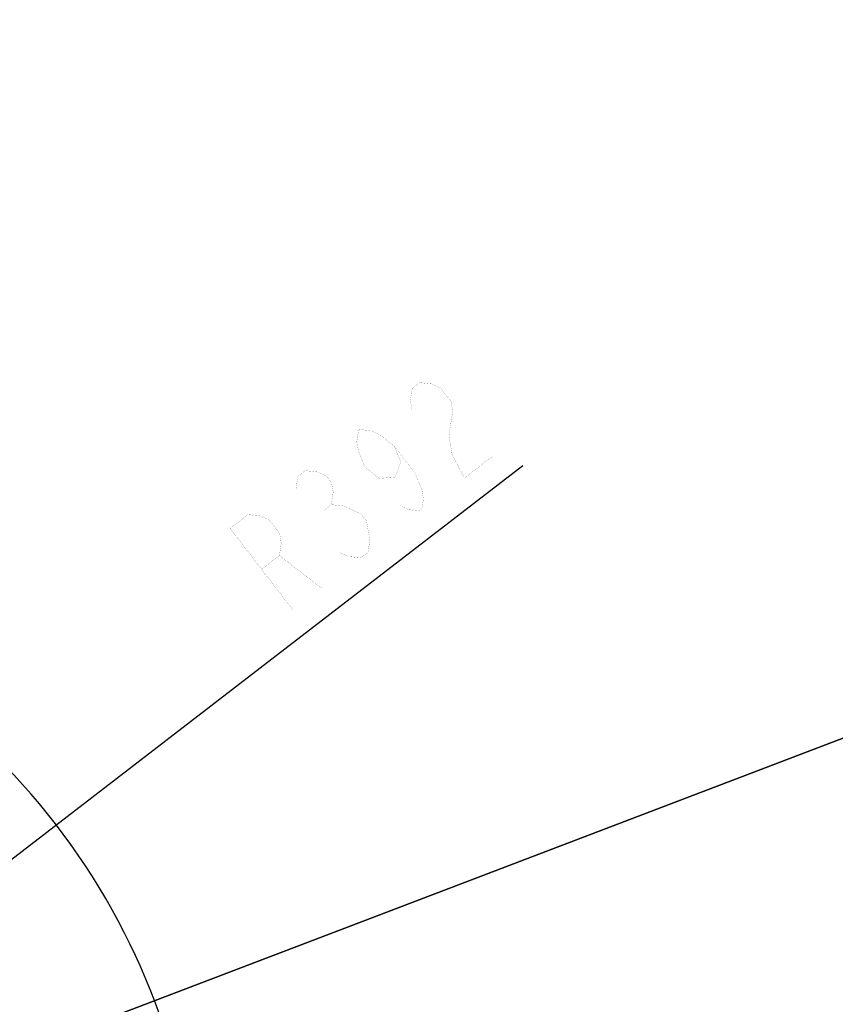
# Model space of a CAD drawing. Header units: millimetres. Extents: x 0 to 11890, y 0 to 8410.
# Tile 84 of 130: x 6946 to 7619, y 2005 to 2817. Entities that reach past the tile are written whole.
import ezdxf

# ---------------------------------------------------------------- set-up
doc = ezdxf.new("R2010")
doc.units = ezdxf.units.MM
doc.header["$LTSCALE"] = 653.95
doc.layers.get('0').update_dxf_attribs({"linetype": 'CONTINUOUS'})
doc.layers.add('JISHUZILIAO_DXF_DIMENSION', color=7, linetype='CONTINUOUS')
doc.styles.get("Standard").update_dxf_attribs({"font": 'txt', "width": 0.7})
doc.dimstyles.new('DIMSTYLE_3', dxfattribs={"dimtxt": 85, "dimasz": 60, "dimexe": 1, "dimexo": 0, "dimtad": 1, "dimdsep": 46, "dimtxsty": 'Standard', "dimblk": '_FILLED', "dimblk1": '_FILLED', "dimblk2": '_FILLED', "dimcen": 0.09, "dimclrt": 5, "dimazin": 2, "dimtp": 0.5, "dimtm": 0.5, "dimtfac": 1, "dimtofl": 0, "dimtmove": 0, "dimatfit": 3, "dimldrblk": '_FILLED', "dimfxl": 1, "dimtolj": 1, "dimarcsym": 0})
doc.dimstyles.new('DIMSTYLE_4', dxfattribs={"dimtxt": 85, "dimasz": 60, "dimexe": 1, "dimexo": 0, "dimtad": 1, "dimdec": 1, "dimdsep": 46, "dimtxsty": 'Standard', "dimblk": '_FILLED', "dimblk1": '_FILLED', "dimblk2": '_FILLED', "dimcen": 0.09, "dimclrt": 5, "dimazin": 2, "dimtp": 1.2, "dimtm": 1.2, "dimtfac": 1, "dimtdec": 1, "dimtofl": 0, "dimtmove": 0, "dimatfit": 3, "dimldrblk": '_FILLED', "dimfxl": 1, "dimtolj": 1, "dimarcsym": 0})
doc.dimstyles.new('DIMSTYLE_5', dxfattribs={"dimtxt": 85, "dimasz": 60, "dimexe": 1, "dimexo": 0, "dimgap": 4.25, "dimtad": 0, "dimtih": 1, "dimtoh": 1, "dimdec": 1, "dimdsep": 46, "dimtxsty": 'Standard', "dimblk": '_FILLED', "dimblk1": '_FILLED', "dimblk2": '_FILLED', "dimcen": 0.09, "dimclrt": 5, "dimazin": 2, "dimtp": 0.5, "dimtm": 0.5, "dimtfac": 1, "dimtdec": 4, "dimtofl": 0, "dimtmove": 0, "dimatfit": 3, "dimldrblk": '_FILLED', "dimfxl": 1, "dimtolj": 1, "dimarcsym": 0})

# ---------------------------------------------------------------- blocks, each defined once
blk = doc.blocks.new('_FILLED')
at = {"color": 0, "linetype": 'ByBlock'}
blk.add_solid([(0, 0), (-1, 0.167), (-1, -0.167)], dxfattribs=at)
blk = doc.blocks.new('*D5')
at = {"layer": 'JISHUZILIAO_DXF_DIMENSION', "color": 2, "linetype": 'Continuous', "transparency": 16777216}
for p, q in [((6523.72, 1804.68), (7361.48, 2449.44)), ((6834.36, 2043.76), (6523.72, 1804.68)), ((6834.36, 2043.76), (6834.36, 2043.76))]:
    blk.add_line(p, q, dxfattribs=at)
at = {"layer": 'JISHUZILIAO_DXF_DIMENSION', "color": 2, "linetype": 'Continuous', "transparency": 16777216, "xscale": 60, "yscale": 60, "zscale": 60, "rotation": 217.5834226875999}
blk.add_blockref('_FILLED', (6834.36, 2043.76), dxfattribs=at)
blk = doc.blocks.new('*D6')
at = {"layer": 'JISHUZILIAO_DXF_DIMENSION', "color": 2, "linetype": 'Continuous', "transparency": 16777216}
for p, q in [((6523.72, 1804.68), (9179.52, 2817.07)), ((8198.26, 2443.01), (6523.72, 1804.68)), ((8198.26, 2443.01), (8198.26, 2443.01))]:
    blk.add_line(p, q, dxfattribs=at)
at = {"layer": 'JISHUZILIAO_DXF_DIMENSION', "color": 2, "linetype": 'Continuous', "transparency": 16777216, "xscale": 60, "yscale": 60, "zscale": 60, "rotation": 200.8679145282}
blk.add_blockref('_FILLED', (8198.26, 2443.01), dxfattribs=at)
blk = doc.blocks.new('*D7')
at = {"layer": 'JISHUZILIAO_DXF_DIMENSION', "color": 2, "linetype": 'Continuous', "transparency": 16777216}
for start, end in [(100.62447, 170), (0, 68.98069)]:
    blk.add_arc((6523.72, 1804.68), 571.22, start, end, dxfattribs=at)
for points in [[(5964.94, 1964.58), (5961.17, 1903.87), (5984.42, 1960.08)], [(7081.8, 1864.07), (7094.94, 1804.68), (7101.77, 1865.12)]]:
    blk.add_solid(points, dxfattribs=at)

msp = doc.modelspace()

# ---------------------------------------------------------------- linework, layer by layer
at = {"layer": 'JISHUZILIAO_DXF_DIMENSION', "color": 5, "linetype": 'Continuous', "const_width": 0.1}
for points in [[(7269.949, 2495.196), (7268.576, 2503.077), (7270.149, 2513.227), (7276.044, 2517.763), (7286.258, 2516.686), (7293.525, 2513.341), (7302.165, 2502.114), (7303.538, 2494.232), (7300.391, 2473.933)], [(7255.013, 2465.824), (7260.706, 2452.33), (7256.186, 2439.912), (7243.025, 2438.721), (7231.437, 2447.68), (7225.744, 2461.174), (7224.371, 2469.056), (7225.944, 2479.205), (7236.159, 2478.128), (7243.426, 2474.783), (7255.013, 2465.824), (7272.294, 2443.371), (7277.987, 2429.876), (7279.361, 2421.995), (7277.787, 2411.845), (7267.572, 2412.922), (7260.305, 2416.267)], [(7300.391, 2473.933), (7303.137, 2458.17), (7313.15, 2439.062), (7336.727, 2457.207)], [(7174.272, 2430.498), (7175.845, 2440.647), (7181.739, 2445.184), (7191.954, 2444.107), (7199.221, 2440.761), (7203.541, 2435.148), (7204.914, 2427.266), (7203.34, 2417.117), (7213.554, 2416.04)], [(7197.446, 2412.581), (7203.34, 2417.117)], [(7213.554, 2416.04), (7228.089, 2409.349), (7232.409, 2403.736)], [(7171.694, 2330.194), (7119.852, 2397.554), (7134.587, 2408.894), (7144.801, 2407.817), (7152.069, 2404.472), (7160.709, 2393.245), (7162.082, 2385.364), (7160.509, 2375.214), (7145.773, 2363.874)], [(7232.409, 2403.736), (7235.155, 2387.973), (7233.582, 2377.824), (7227.687, 2373.288), (7217.473, 2374.365), (7210.206, 2377.71)], [(7160.509, 2375.214), (7195.27, 2348.338)]]:
    msp.add_lwpolyline(points, dxfattribs=at)

# ---------------------------------------------------------------- dimensions: what is measured, and where the dimension line sits
at = {"layer": 'JISHUZILIAO_DXF_DIMENSION', "color": 2, "linetype": 'Continuous'}
for mpoint, dimstyle, picture, middle in [((8198.264, 2443.015), 'DIMSTYLE_4', '*D6', (8782.766, 2688.568)), ((6834.365, 2043.761), 'DIMSTYLE_3', '*D5', (7159.906, 2321.121))]:
    dim = msp.add_radius_dim(center=(6523.715, 1804.677), mpoint=mpoint, text='R<>', dimstyle=dimstyle, override={"dimpost": '<>'}, dxfattribs=at)
    dim.commit()
    dim.dimension.update_dxf_attribs({"geometry": picture, "text_midpoint": middle, "dimtype": 164})
dim = msp.add_angular_dim_2l(base=(6573.501, 2373.724), line1=((7089.224, 1804.677), (7094.936, 1804.677)), line2=((5966.799, 1902.877), (5961.173, 1903.869)), dimstyle='DIMSTYLE_5', dxfattribs=at)
dim.commit()
dim.dimension.update_dxf_attribs({"geometry": '*D7', "text_midpoint": (6460.899, 2331.224), "dimtype": 162})

doc.saveas('drawing.dxf')
